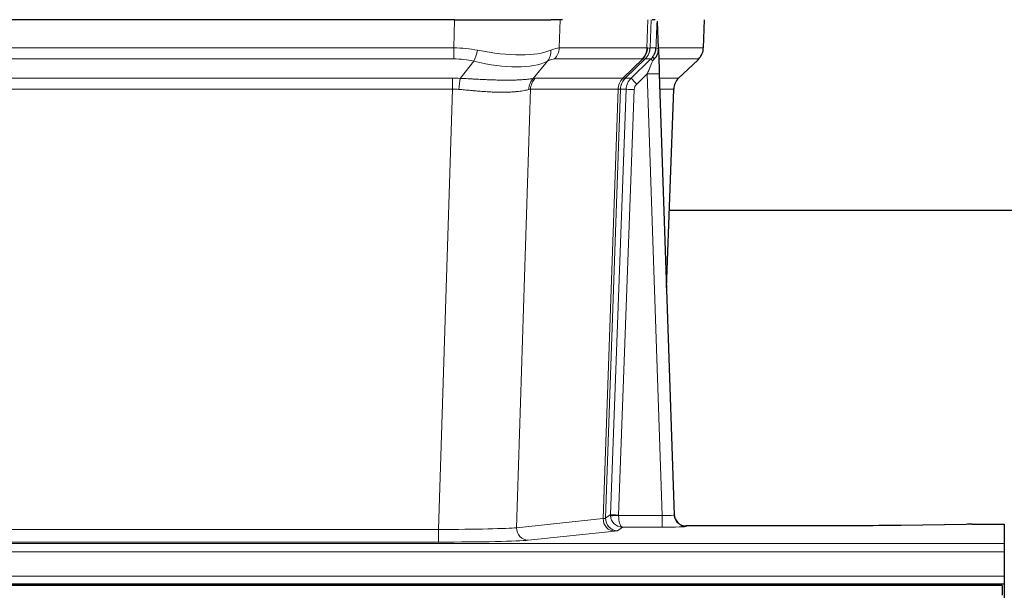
# Model space of a CAD drawing. Header units: inches. Extents: x 0 to 20790, y -12 to 14700.
# Tile 69 of 184: x 1754 to 1999, y 11953 to 12095. Entities that reach past the tile are written whole.
import ezdxf

# ---------------------------------------------------------------- set-up
doc = ezdxf.new("R2010")
doc.units = ezdxf.units.IN
doc.layers.add('1', color=7, linetype='Continuous', true_color=0xffffff)

msp = doc.modelspace()

# ---------------------------------------------------------------- linework, layer by layer
at = {"layer": '1', "color": 2, "linetype": 'Continuous', "lineweight": 25}
for p, q in [((1862.336, 12094.525), (1647.113, 12094.525)), ((1862.336, 12094.525), (1886.195, 12094.525)), ((1889.09, 12094.525), (1886.195, 12094.525)), ((1912.129, 12094.525), (1911.344, 12094.525)), ((1912.936, 12087.364), (1912.709, 12094.094)), ((1924.074, 12087.515), (1924.322, 12094.525)), ((1912.938, 12087.314), (1912.936, 12087.364)), ((1917.924, 12080), (1922.661, 12084.51)), ((1913.146, 12081.046), (1916.834, 11971.67)), ((1914.934, 12028.022), (1916.713, 12077.295)), ((2083.831, 12047.153), (1915.677, 12047.153)), ((1916.834, 11971.67), (1916.842, 11971.536)), ((1949.725, 11968.904), (1919.822, 11968.904)), ((1989.269, 11969.313), (1973.104, 11969.068)), ((1990.767, 11969.323), (1998.725, 11969.323)), ((1998.725, 11969.323), (1998.725, 11964.55)), ((1998.725, 11964.55), (1998.725, 11962.481)), ((1998.725, 11962.481), (1998.725, 11956.455)), ((1998.725, 11956.455), (1998.725, 11954.525)), ((1998.225, 11954.13), (1272.225, 11954.13)), ((1510.725, 11954.525), (1998.725, 11954.525)), ((1998.225, 11954.13), (1998.225, 11951.765)), ((1998.725, 11954.525), (1998.725, 11949.699))]:
    msp.add_line(p, q, dxfattribs=at)
at = {"layer": '1', "color": 110, "linetype": 'Continuous', "lineweight": 13}
for p, q in [((1862.146, 12087.531), (1862.336, 12094.525)), ((1888.518, 12094.525), (1888.328, 12087.531)), ((1910.075, 12087.531), (1910.318, 12094.525)), ((1911.103, 12094.525), (1910.86, 12087.531)), ((1924.058, 12087.531), (1924.306, 12094.525)), ((1647.304, 12087.531), (1862.146, 12087.531)), ((1862.146, 12084.793), (1862.146, 12087.531)), ((1888.328, 12087.531), (1910.075, 12087.531)), ((1910.86, 12087.531), (1912.321, 12087.531)), ((1912.93, 12087.531), (1924.058, 12087.531)), ((1862.146, 12084.793), (1647.304, 12084.793)), ((1863.716, 12079.966), (1867.17, 12084.234)), ((1885.368, 12084.234), (1881.875, 12079.917)), ((1908.892, 12084.793), (1887.145, 12084.793)), ((1904.112, 12079.984), (1909.058, 12084.781)), ((1909.604, 12084.781), (1904.712, 12080.037)), ((1906.149, 12080.043), (1911.077, 12084.793)), ((1911.077, 12084.793), (1909.642, 12084.793)), ((1922.84, 12084.793), (1913.02, 12084.793)), ((1917.932, 12080.02), (1922.745, 12084.601)), ((1910.147, 12081.05), (1907.538, 12078.535)), ((1913.841, 11971.509), (1910.147, 12081.05)), ((1647.646, 12080.042), (1861.804, 12080.042)), ((1861.804, 12077.305), (1861.804, 12080.042)), ((1882.378, 12079.984), (1904.112, 12079.984)), ((1904.737, 12080.043), (1906.149, 12080.043)), ((1913.179, 12080.043), (1917.919, 12080.043)), ((1861.804, 12077.305), (1647.646, 12077.305)), ((1858.33, 11968.019), (1861.804, 12077.305)), ((1881.196, 12077.264), (1877.738, 11968.488)), ((1902.93, 12077.264), (1881.196, 12077.264)), ((1899.224, 11970.735), (1902.936, 12077.264)), ((1903.519, 12077.308), (1899.809, 11970.848)), ((1901.038, 11971.745), (1904.929, 12077.308)), ((1906.926, 12077.167), (1903.035, 11971.604)), ((1904.929, 12077.308), (1903.519, 12077.308)), ((1916.701, 12077.308), (1913.272, 12077.308)), ((1914.928, 12028.195), (1916.701, 12077.308)), ((1877.738, 11968.488), (1899.224, 11970.735)), ((1899.809, 11970.848), (1901.038, 11971.745)), ((1903.036, 11971.509), (1913.841, 11971.509)), ((1913.841, 11971.509), (1913.841, 11968.614)), ((1903.999, 11968.614), (1902.805, 11967.742)), ((1913.841, 11968.614), (1903.999, 11968.614)), ((1919.822, 11968.904), (1919.832, 11968.772)), ((1651.12, 11968.019), (1858.33, 11968.019)), ((1858.33, 11968.019), (1858.33, 11964.915)), ((1902.132, 11967.618), (1880.647, 11965.371)), ((1510.725, 11964.55), (1998.725, 11964.55)), ((1858.33, 11964.915), (1651.12, 11964.915)), ((1510.725, 11962.481), (1998.725, 11962.481)), ((1510.725, 11956.455), (1998.725, 11956.455))]:
    msp.add_line(p, q, dxfattribs=at)
for centre, major_axis, ratio, start_param, end_param in [((1861.496, 12064.67), (26.983, 1.545), 0.8452785, 1.2775604, 1.4983912), ((1867.17, 12087.112), (-0.881, -3.902), 0.2224052, 0.7930597, 1.5799958), ((1862.399, 12097.76), (-26.677, 8.186), 0.3267204, 1.882912, 2.7667489), ((1882.672, 12087.112), (1.736, -3.604), 0.8689501, 0.3464596, 1.1333957), ((1861.496, 12064.67), (27.492, 22.639), 0.1155218, 0.1441436, 0.3649744), ((1884.449, 12087.67), (0, -4), 0.9702957, 0.7679449, 1.5358897), ((1906.196, 12087.67), (0, -4), 0.9702957, 0.7679449, 1.5358897), ((1906.362, 12087.658), (-0.603, -3.954), 0.9772749, 0.9153799, 1.6837369), ((1906.827, 12087.658), (1.703, -3.619), 0.9971774, 0.3287851, 1.0971421), ((1906.865, 12087.67), (0, -4), 0.9993908, 0.7679449, 1.5358897), ((1883.065, 12064.67), (27.661, 22.629), 0.117212, 0.1096858, 0.141666), ((1884.216, 12097.76), (-26.658, 10.191), 0.0473724, 2.9456198, 3.0909709), ((1883.066, 12064.67), (27.808, 22.856), 0.0163198, 0.0204947, 0.0524751), ((1914.319, 12087.461), (-1.999, 0.077), 0.1036431, 0.0350743, 0.8106069), ((1920.063, 12087.67), (0, 4), 0.9993908, 3.9095375, 4.6774824), ((1861.496, 12061.793), (16.721, 16.271), 0.9721633, 0.5640914, 0.7849223), ((1862.399, 12097.76), (-25.873, 10.634), 0.4068526, 1.919368, 2.8032049), ((1864.192, 12061.793), (23.46, 22.829), 0.1194803, 0.122173, 0.3430038), ((1885.761, 12061.793), (23.636, 22.829), 0.1185162, 0.0901183, 0.1220985), ((1884.216, 12097.76), (-25.449, 12.923), 0.0600246, 2.9512599, 3.096611), ((1885.842, 12061.793), (23.81, 22.997), 0.0168486, 0.0174428, 0.049423), ((1910.147, 12081.12), (1.856, 4.567), 0.0053314, 4.6992705, 5.4949999), ((1912.465, 12083.354), (1.388, -1.44), 0.0242285, 3.1658454, 3.9417885), ((1908.3, 12087.67), (3.533, 1.889), 0.9978056, 4.988374, 5.1348744), ((1913.052, 12084.009), (1.583, -1.222), 0.0276319, 3.169255, 3.9405385), ((1899.025, 12061.793), (23.826, 22.997), 0.016839, 6.1714068, 6.3006297), ((1910.147, 12080.945), (2.998, 0.101), 0.0348797, 6.2820091, 7.8528054), ((1861.014, 12056.042), (17.528, 16.98), 0.9676454, 0.7049946, 0.7848421), ((1863.716, 12077.089), (0.32, 3.987), 0.0824896, 0.7712526, 1.5399639), ((1884.571, 12077.039), (-0.926, 3.891), 0.9457602, 0.5436933, 1.3082514), ((1885.074, 12077.107), (0, 4), 0.9702957, 0.7679449, 1.5315264), ((1858.313, 12055.875), (24.592, 23.931), 0.1189226, 0.1216051, 0.196623), ((1906.809, 12077.107), (0, 4), 0.9702957, 0.7679449, 1.5315264), ((1906.814, 12077.107), (-0.019, 4), 0.9702844, 0.7633847, 1.5270253), ((1907.489, 12077.16), (-1.442, 3.731), 0.998056, 0.3995344, 1.1665625), ((1907.514, 12077.166), (0, 4), 0.9993908, 0.7679449, 1.5351916), ((1879.9, 12056.025), (24.848, 24.014), 0.0168508, 0.0174343, 0.0398874), ((1908.926, 12077.166), (2.83, 2.828), 0.9993905, 1.5533429, 2.3205896), ((1907.538, 12078.604), (1.388, -1.44), 0.0242285, 3.1658454, 4.7375178), ((1908.926, 12077.096), (1.703, 1.052), 0.998638, 1.7848011, 2.5520478), ((1920.696, 12077.166), (0, -4), 0.9993908, 3.9095375, 4.6767843), ((1893.051, 12056.026), (24.879, 24.014), 0.016827, 6.2565923, 6.3006169), ((1861.014, 12053.165), (2.819, 24.028), 0.8253154, 0.0219437, 0.1017912), ((1861.009, 12052.998), (20.559, 24.143), 0.1188179, 0.0965282, 0.1715462), ((1882.677, 12053.148), (20.849, 24.158), 0.0182434, 0.0122067, 0.0346596), ((1906.926, 12077.237), (1.999, -0.074), 0.0348758, 3.1764983, 4.7136745), ((1895.828, 12053.148), (20.882, 24.158), 0.0154016, 6.2548756, 6.2989002), ((1902.132, 11970.617), (0.312, -2.984), 0.969741, 4.5720353, 6.175756), ((1879.806, 11970.763), (20.016, 0.105), 0.0266879, 6.037898, 6.2472222), ((1902.805, 11970.741), (1.769, -2.423), 0.9990158, 4.0464368, 5.6519121), ((1904.035, 11971.64), (0.383, 2.976), 0.9995817, 1.6634249, 1.7591904), ((1903.035, 11971.674), (1.999, -0.074), 0.0348758, 3.1764983, 4.7136745), ((1903.036, 11971.578), (-1.997, -0.118), 0.0348391, 0.0373692, 1.5687431), ((1903.999, 11971.613), (-0.98, 2.84), 0.9849493, 1.294853, 2.8045628), ((1904.035, 11971.57), (0.606, 0.798), 0.9977275, 2.1838943, 2.2796598), ((1903.999, 11971.613), (-0.028, 3), 0.3214645, 1.6026847, 3.1123946), ((1913.829, 11971.771), (-3.005, 0.103), 0.0869619, 1.577888, 3.1486843), ((1919.832, 11971.771), (-2.991, -0.235), 0.9996552, 0.0000105, 1.4923863), ((1858.323, 11968.516), (20.013, 0.095), 0.0248544, 4.7125895, 6.0379715), ((1880.647, 11968.37), (0.312, -2.984), 0.969741, 4.5720353, 6.175756), ((1913.829, 11968.772), (-6.003, 0), 0.0262109, 1.5728579, 3.1436542), ((1879.806, 11967.764), (23.014, 0), 0.0261612, 6.0380559, 6.2473801), ((1858.323, 11965.517), (-23.012, 0), 0.0261647, 1.5710736, 2.8964556)]:
    msp.add_ellipse(centre, major_axis=major_axis, ratio=ratio, start_param=start_param, end_param=end_param, dxfattribs=at)
at = {"layer": '1', "color": 2, "linetype": 'Continuous', "lineweight": 25}
for centre, major_axis, ratio, start_param, end_param in [((1913.146, 12081.221), (-0.227, 6.726), 0.0008736, 0.4374328, 1.5967123), ((1919.968, 12087.478), (3.174, -2.434), 0.9869112, 6.1322815, 6.2830018), ((1920.709, 12077.142), (-3.886, 0.947), 0.998973, 5.7186048, 6.4862172), ((1919.822, 11971.908), (-0.15, 3), 0.998739, 1.5545356, 3.0917055), ((1990.77, 11969.245), (-3, 0), 0.0262223, 4.7133912, 5.2365954)]:
    msp.add_ellipse(centre, major_axis=major_axis, ratio=ratio, start_param=start_param, end_param=end_param, dxfattribs=at)
at = {"layer": '1', "color": 110, "linetype": 'Continuous', "lineweight": 13}
for points, knots in [([(1912.321, 12087.531), (1912.343, 12088.083), (1912.364, 12088.634), (1912.407, 12089.737), (1912.429, 12090.287), (1912.462, 12091.112), (1912.473, 12091.387), (1912.495, 12091.936), (1912.506, 12092.21), (1912.528, 12092.757), (1912.539, 12093.03), (1912.556, 12093.438), (1912.562, 12093.574), (1912.574, 12093.846), (1912.579, 12093.981), (1912.585, 12094.116)], [0, 0, 0, 0, 0.25, 0.25, 0.5, 0.5, 0.625, 0.625, 0.75, 0.75, 0.875, 0.875, 0.9375, 0.9375, 1, 1, 1, 1]), ([(1863.716, 12079.966), (1864.234, 12079.943), (1864.75, 12079.918), (1865.775, 12079.867), (1866.285, 12079.841), (1866.919, 12079.808), (1867.046, 12079.801), (1867.299, 12079.788), (1867.425, 12079.782), (1867.802, 12079.762), (1868.051, 12079.75), (1868.793, 12079.713), (1869.28, 12079.689), (1870.239, 12079.646), (1870.711, 12079.626), (1871.639, 12079.591), (1872.096, 12079.575), (1872.77, 12079.556), (1872.992, 12079.551), (1873.323, 12079.543), (1873.433, 12079.541), (1873.597, 12079.538), (1873.652, 12079.537), (1873.76, 12079.535), (1874.247, 12079.527), (1874.715, 12079.522), (1875.521, 12079.521), (1876.298, 12079.525), (1877.021, 12079.541), (1877.717, 12079.563), (1878.051, 12079.576), (1878.451, 12079.596), (1878.53, 12079.6), (1878.687, 12079.609), (1878.764, 12079.613), (1878.993, 12079.627), (1879.141, 12079.636), (1879.571, 12079.666), (1879.839, 12079.688), (1880.341, 12079.733), (1880.574, 12079.757), (1881.005, 12079.804), (1881.204, 12079.828), (1881.566, 12079.874), (1881.729, 12079.896), (1881.875, 12079.917)], [0, 0, 0, 0, 0.0625, 0.0625, 0.125, 0.125, 0.140625, 0.140625, 0.15625, 0.15625, 0.1875, 0.1875, 0.25, 0.25, 0.3125, 0.3125, 0.375, 0.375, 0.40625, 0.40625, 0.421875, 0.421875, 0.4296875, 0.4296875, 0.4375, 0.5, 0.5, 0.5625, 0.625, 0.625, 0.6875, 0.6875, 0.703125, 0.703125, 0.71875, 0.71875, 0.75, 0.75, 0.8125, 0.8125, 0.875, 0.875, 0.9375, 0.9375, 1, 1, 1, 1]), ([(1880.777, 12077.204), (1880.621, 12077.162), (1880.449, 12077.118), (1880.074, 12077.033), (1879.87, 12076.99), (1879.432, 12076.908), (1879.198, 12076.869), (1878.698, 12076.794), (1878.432, 12076.759), (1878.01, 12076.711), (1877.865, 12076.696), (1877.642, 12076.674), (1877.567, 12076.667), (1877.414, 12076.653), (1877.338, 12076.647), (1876.949, 12076.615), (1876.626, 12076.594), (1875.956, 12076.56), (1875.262, 12076.534), (1874.521, 12076.526), (1873.756, 12076.527), (1873.361, 12076.532), (1872.903, 12076.543), (1872.852, 12076.544), (1872.749, 12076.547), (1872.698, 12076.548), (1872.543, 12076.553), (1872.232, 12076.562), (1871.917, 12076.574), (1871.282, 12076.602), (1870.852, 12076.624), (1869.977, 12076.676), (1869.533, 12076.706), (1868.632, 12076.772), (1868.174, 12076.808), (1867.477, 12076.867), (1867.243, 12076.887), (1866.889, 12076.918), (1866.77, 12076.928), (1866.533, 12076.949), (1866.414, 12076.96), (1865.817, 12077.014), (1865.337, 12077.059), (1864.372, 12077.148), (1863.886, 12077.194), (1863.397, 12077.238)], [0, 0, 0, 0, 0.0625, 0.0625, 0.125, 0.125, 0.1875, 0.1875, 0.25, 0.25, 0.28125, 0.28125, 0.296875, 0.296875, 0.3125, 0.3125, 0.375, 0.375, 0.4375, 0.5, 0.5, 0.5625, 0.5625, 0.5703125, 0.5703125, 0.578125, 0.578125, 0.59375, 0.625, 0.625, 0.6875, 0.6875, 0.75, 0.75, 0.8125, 0.8125, 0.84375, 0.84375, 0.859375, 0.859375, 0.875, 0.875, 0.9375, 0.9375, 1, 1, 1, 1]), ([(1903.499, 12077.304), (1903.462, 12077.29), (1903.397, 12077.279), (1903.21, 12077.266), (1903.087, 12077.263), (1902.936, 12077.264)], [0, 0, 0, 0, 0.5, 0.5, 1, 1, 1, 1])]:
    msp.add_open_spline(points, degree=3, knots=knots, dxfattribs=at)
at = {"layer": '1', "color": 2, "linetype": 'Continuous', "lineweight": 25}
msp.add_open_spline([(1912.585, 12094.116), (1912.589, 12094.112), (1912.614, 12094.105), (1912.672, 12094.098), (1912.709, 12094.094)], degree=3, dxfattribs=at)
for points, knots in [([(1911.468, 12085.229), (1911.485, 12085.251), (1911.501, 12085.273), (1911.534, 12085.316), (1911.55, 12085.338), (1911.597, 12085.404), (1911.627, 12085.448), (1911.714, 12085.581), (1911.768, 12085.671), (1911.869, 12085.852), (1911.915, 12085.944), (1911.98, 12086.084), (1912, 12086.131), (1912.04, 12086.226), (1912.058, 12086.273), (1912.111, 12086.416), (1912.143, 12086.512), (1912.199, 12086.707), (1912.224, 12086.805), (1912.265, 12087.005), (1912.282, 12087.107), (1912.302, 12087.263), (1912.307, 12087.316), (1912.316, 12087.423), (1912.319, 12087.477), (1912.321, 12087.531)], [0, 0, 0, 0, 0.03125, 0.03125, 0.0625, 0.0625, 0.125, 0.125, 0.25, 0.25, 0.375, 0.375, 0.4375, 0.4375, 0.5, 0.5, 0.625, 0.625, 0.75, 0.75, 0.875, 0.875, 0.9375, 0.9375, 1, 1, 1, 1]), ([(1911.923, 12084.83), (1911.942, 12084.854), (1911.962, 12084.876), (1912.002, 12084.92), (1912.023, 12084.941), (1912.063, 12084.983), (1912.083, 12085.004), (1912.122, 12085.045), (1912.142, 12085.066), (1912.2, 12085.129), (1912.237, 12085.171), (1912.309, 12085.258), (1912.344, 12085.302), (1912.411, 12085.392), (1912.443, 12085.438), (1912.489, 12085.51), (1912.504, 12085.534), (1912.534, 12085.582), (1912.548, 12085.607), (1912.618, 12085.731), (1912.667, 12085.833), (1912.753, 12086.044), (1912.79, 12086.152), (1912.829, 12086.292), (1912.836, 12086.32), (1912.85, 12086.377), (1912.857, 12086.405), (1912.875, 12086.491), (1912.886, 12086.549), (1912.914, 12086.722), (1912.939, 12086.955), (1912.942, 12087.193), (1912.938, 12087.314)], [0, 0, 0, 0, 0.03125, 0.03125, 0.0625, 0.0625, 0.09375, 0.09375, 0.125, 0.125, 0.1875, 0.1875, 0.25, 0.25, 0.3125, 0.3125, 0.34375, 0.34375, 0.375, 0.375, 0.5, 0.5, 0.625, 0.625, 0.65625, 0.65625, 0.6875, 0.6875, 0.75, 0.75, 0.875, 1, 1, 1, 1]), ([(1923.142, 12085.044), (1923.2, 12085.112), (1923.327, 12085.295), (1923.577, 12085.677), (1923.882, 12086.359), (1924.088, 12087.01), (1924.056, 12087.423), (1924.051, 12087.478)], [0, 0, 0, 0, 0.2255282, 0.4356233, 0.6511466, 0.9537437, 1, 1, 1, 1]), ([(1911.473, 12084.333), (1911.513, 12084.372), (1911.552, 12084.412), (1911.629, 12084.493), (1911.667, 12084.534), (1911.78, 12084.658), (1911.853, 12084.743), (1911.923, 12084.83)], [0, 0, 0, 0, 0.25, 0.25, 0.5, 0.5, 1, 1, 1, 1]), ([(1973.104, 11969.068), (1969.571, 11969.015), (1965.769, 11968.973), (1957.886, 11968.918), (1953.806, 11968.904), (1949.725, 11968.904)], [0, 0, 0, 0, 0.5, 0.5, 1, 1, 1, 1])]:
    msp.add_open_spline(points, degree=3, knots=knots, dxfattribs=at)
at = {"layer": '1', "color": 110, "linetype": 'Continuous', "lineweight": 13}
for points, weights in [([(1904.112, 12079.984), (1904.115, 12079.984), (1904.118, 12079.985)], [0.500000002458, 0.499999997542, 0.500000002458]), ([(1902.936, 12077.264), (1902.933, 12077.264), (1902.93, 12077.264)], [0.500000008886, 0.499999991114, 0.500000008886])]:
    msp.add_rational_spline(points, weights, degree=2, dxfattribs=at)
msp.add_open_spline([(1904.118, 12079.985), (1904.281, 12079.99), (1904.543, 12080.005), (1904.677, 12080.025), (1904.712, 12080.037)], degree=3, dxfattribs=at)

doc.saveas('drawing.dxf')
